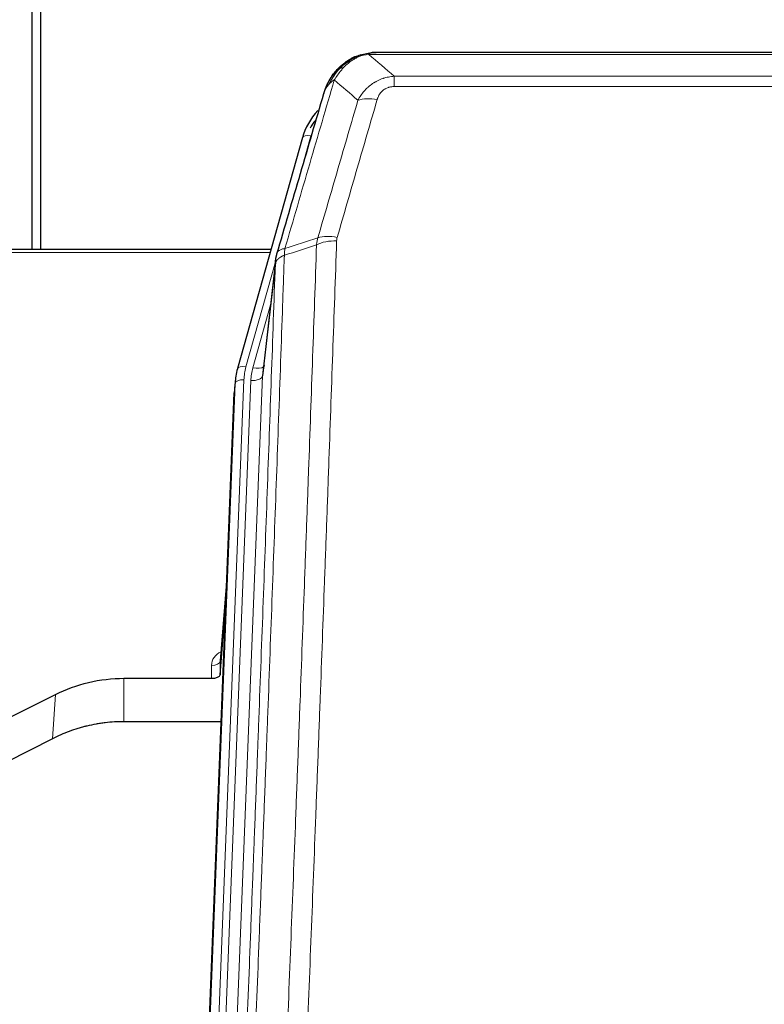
# Model space of a CAD drawing. Header units: inches. Extents: x 0 to 29700, y -16 to 21000.
# Tile 56 of 212: x 4454 to 4709, y 9213 to 9550. Entities that reach past the tile are written whole.
import ezdxf

# ---------------------------------------------------------------- set-up
doc = ezdxf.new("R2010")
doc.units = ezdxf.units.IN
doc.layers.add('254', color=7, linetype='Continuous', true_color=0xffffff)

msp = doc.modelspace()

# ---------------------------------------------------------------- linework, layer by layer
at = {"layer": '254', "color": 2, "linetype": 'Continuous', "lineweight": 25}
for p, q in [((4458.585, 9632.083), (4458.585, 9471.196)), ((4461.585, 9632.083), (4461.585, 9471.196)), ((4569.082, 9536.98), (4568.982, 9536.952)), ((4794.145, 9538.457), (4576.024, 9538.457)), ((4551.031, 9509.365), (4528.857, 9430.479)), ((4540.304, 9471.194), (4406.085, 9471.194)), ((4541.893, 9467.678), (4537.477, 9429.159)), ((4528.857, 9430.479), (4528.838, 9430.383)), ((4528.176, 9427.016), (4527.802, 9423.758)), ((4514.563, 9088.972), (4527.68, 9422.173)), ((4525.189, 9358.901), (4522.982, 9330.702)), ((4522.986, 9325.946), (4524.809, 9349.227)), ((4522.975, 9330.522), (4522.986, 9325.946)), ((4490.085, 9324.695), (4519.987, 9324.695)), ((4450.541, 9311.035), (4466.705, 9319.209)), ((4523.259, 9309.886), (4490.085, 9309.886)), ((4465.649, 9304.078), (4449.97, 9296.05))]:
    msp.add_line(p, q, dxfattribs=at)
at = {"layer": '254', "color": 110, "linetype": 'Continuous', "lineweight": 13}
for p, q in [((4568.982, 9536.952), (4568.914, 9536.795)), ((4796.487, 9537.794), (4573.682, 9537.794)), ((4582.413, 9530.326), (4787.756, 9530.326)), ((4582.413, 9530.326), (4582.413, 9526.793)), ((4787.756, 9526.793), (4582.413, 9526.793)), ((4553.919, 9509.939), (4549.194, 9493.127)), ((4540.017, 9470.164), (4406.085, 9470.164)), ((4541.818, 9466.886), (4531.745, 9431.052)), ((4541.764, 9466.166), (4537.387, 9427.985)), ((4540.118, 9452.198), (4534.092, 9430.76)), ((4531.048, 9426.651), (4517.937, 9093.629)), ((4520.329, 9094.465), (4533.395, 9426.359)), ((4537.387, 9427.985), (4524.321, 9096.092)), ((4514.943, 9092.409), (4528.054, 9425.431)), ((4528.054, 9425.431), (4527.68, 9422.173)), ((4525.182, 9358.71), (4522.975, 9330.522)), ((4519.987, 9324.695), (4519.977, 9329.111)), ((4490.085, 9324.695), (4490.085, 9309.886)), ((4466.705, 9319.209), (4465.649, 9304.078))]:
    msp.add_line(p, q, dxfattribs=at)
for centre, major_axis, ratio, start_param, end_param in [((4576.566, 9516.571), (-9.598, 2.808), 0.562843, 4.8755761, 5.6185342), ((4553.919, 9508.553), (-2.888, 0.812), 0.4480327, 4.837666, 6.2831701), ((4562.718, 9468.516), (9.994, -0.345), 0.559112, 1.5901207, 2.34753), ((4562.905, 9469.688), (9.604, -2.788), 0.5442898, 1.7274916, 2.473129), ((4531.745, 9429.667), (-2.888, 0.812), 0.4480327, 4.837666, 6.2831701), ((4555.066, 9425.901), (24.033, -0.038), 0.8858289, 2.8989744, 3.1081259), ((4557.413, 9425.609), (24.033, -0.038), 0.8858289, 2.8989744, 3.1081259), ((4534.092, 9432.607), (-3.851, 1.082), 0.4480327, 1.6960734, 2.8915811), ((4531.048, 9425.266), (-2.998, 0.118), 0.4614673, 4.7305545, 6.248991), ((4533.395, 9428.206), (-3.997, 0.157), 0.4614673, 1.5889619, 3.1073983), ((4525.98, 9329.111), (6.003, -0.046), 0.8757409, 2.0547277, 3.1504318), ((4519.977, 9330.566), (3, 0.007), 0.4848086, 4.7112485, 6.2484184)]:
    msp.add_ellipse(centre, major_axis=major_axis, ratio=ratio, start_param=start_param, end_param=end_param, dxfattribs=at)
at = {"layer": '254', "color": 2, "linetype": 'Continuous', "lineweight": 25}
for centre, major_axis, ratio, start_param, end_param in [((4577.226, 9503.352), (27.014, -0.465), 0.8900028, 2.4746347, 2.912319), ((4577.499, 9501.388), (27.01, -0.107), 0.887218, 2.5295893, 2.6592621), ((4555.066, 9424.516), (27.027, -0.37), 0.8864308, 2.9096812, 3.1188327), ((4557.413, 9427.456), (-20.035, -0.399), 0.8846078, 6.0216334, 6.2307848), ((4519.988, 9325.989), (-3, 0), 0.4313147, 1.5706417, 3.1078116)]:
    msp.add_ellipse(centre, major_axis=major_axis, ratio=ratio, start_param=start_param, end_param=end_param, dxfattribs=at)
for points, knots in [([(4563.87, 9533.07), (4564.056, 9533.264), (4564.245, 9533.454), (4565.017, 9534.197), (4565.627, 9534.714), (4566.897, 9535.652), (4567.556, 9536.073), (4568.458, 9536.566), (4568.685, 9536.684), (4568.914, 9536.795)], [0, 0, 0, 0, 0.125, 0.125, 0.5, 0.5, 0.875, 0.875, 1, 1, 1, 1]), ([(4568.914, 9536.795), (4569.371, 9537.018), (4569.835, 9537.218), (4571.706, 9537.919), (4573.142, 9538.225), (4574.553, 9538.314)], [0, 0, 0, 0, 0.25, 0.25, 1, 1, 1, 1]), ([(4569.082, 9536.98), (4569.66, 9537.231), (4570.248, 9537.45), (4570.929, 9537.664), (4571.016, 9537.691), (4571.104, 9537.717)], [0, 0, 0, 0, 0.8717446, 0.8717446, 1, 1, 1, 1]), ([(4576.224, 9538.454), (4576.21, 9538.455), (4576.181, 9538.455), (4576.14, 9538.456), (4576.099, 9538.456), (4576.06, 9538.457), (4576.021, 9538.457), (4575.984, 9538.457), (4575.948, 9538.456), (4575.912, 9538.456), (4575.878, 9538.456), (4575.845, 9538.455), (4575.813, 9538.454), (4575.782, 9538.453), (4575.752, 9538.452), (4575.723, 9538.451), (4575.695, 9538.45), (4575.668, 9538.449), (4575.642, 9538.448), (4575.618, 9538.447), (4575.594, 9538.446), (4575.571, 9538.445), (4575.55, 9538.444), (4575.529, 9538.442), (4575.51, 9538.441), (4575.492, 9538.44), (4575.474, 9538.439), (4575.458, 9538.438), (4575.443, 9538.437), (4575.429, 9538.436), (4575.415, 9538.435), (4575.403, 9538.434), (4575.392, 9538.433), (4575.382, 9538.433), (4575.373, 9538.432), (4575.366, 9538.431), (4575.359, 9538.431), (4575.353, 9538.43), (4575.348, 9538.43), (4575.336, 9538.429), (4575.315, 9538.427), (4575.286, 9538.425), (4575.258, 9538.422), (4575.229, 9538.419), (4575.201, 9538.417), (4575.174, 9538.414), (4575.146, 9538.411), (4575.119, 9538.408), (4575.093, 9538.405), (4575.066, 9538.402), (4575.04, 9538.398), (4575.015, 9538.395), (4574.989, 9538.392), (4574.964, 9538.388), (4574.94, 9538.385), (4574.915, 9538.381), (4574.891, 9538.378), (4574.868, 9538.374), (4574.844, 9538.37), (4574.821, 9538.367), (4574.799, 9538.363), (4574.776, 9538.359), (4574.754, 9538.355), (4574.733, 9538.351), (4574.711, 9538.347), (4574.69, 9538.343), (4574.67, 9538.339), (4574.649, 9538.335), (4574.629, 9538.331), (4574.61, 9538.327), (4574.59, 9538.323), (4574.571, 9538.319), (4574.559, 9538.316), (4574.553, 9538.314)], [0, 0, 0, 0, 0.0247661, 0.0489206, 0.0724636, 0.0953949, 0.1177147, 0.1394229, 0.1605195, 0.1810045, 0.2008779, 0.2201398, 0.23879, 0.2568287, 0.2742558, 0.2910713, 0.3072753, 0.3228676, 0.3378484, 0.3522176, 0.3659752, 0.3791212, 0.3916556, 0.4035785, 0.4148897, 0.4255894, 0.4356775, 0.445154, 0.454019, 0.4622723, 0.4699141, 0.4769443, 0.4833629, 0.48917, 0.4943654, 0.4989493, 0.5029216, 0.5062824, 0.5090316, 0.5111692, 0.5284651, 0.5456049, 0.5625886, 0.5794163, 0.5960881, 0.612604, 0.6289642, 0.6451687, 0.6612176, 0.6771111, 0.6928491, 0.7084319, 0.7238594, 0.7391318, 0.7542492, 0.7692118, 0.7840195, 0.7986726, 0.8131712, 0.8275153, 0.8417051, 0.8557408, 0.8696224, 0.8833501, 0.8969241, 0.9103445, 0.9236114, 0.936725, 0.9496856, 0.9624932, 0.975148, 0.9876502, 1, 1, 1, 1]), ([(4562.884, 9532.585), (4563.102, 9532.819), (4563.326, 9533.048), (4564.199, 9533.899), (4564.89, 9534.479), (4565.617, 9535.005)], [0, 0, 0, 0, 0.2626999, 0.2626999, 1, 1, 1, 1]), ([(4558.363, 9524.386), (4558.369, 9524.408), (4558.38, 9524.452), (4558.398, 9524.518), (4558.417, 9524.584), (4558.435, 9524.649), (4558.454, 9524.714), (4558.472, 9524.779), (4558.491, 9524.843), (4558.511, 9524.907), (4558.53, 9524.971), (4558.549, 9525.035), (4558.569, 9525.098), (4558.589, 9525.161), (4558.609, 9525.224), (4558.629, 9525.286), (4558.649, 9525.349), (4558.669, 9525.41), (4558.69, 9525.472), (4558.71, 9525.533), (4558.731, 9525.594), (4558.752, 9525.655), (4558.773, 9525.716), (4558.795, 9525.776), (4558.816, 9525.836), (4558.837, 9525.895), (4558.859, 9525.955), (4558.881, 9526.014), (4558.903, 9526.072), (4558.925, 9526.131), (4558.947, 9526.189), (4558.969, 9526.247), (4558.991, 9526.304), (4559.014, 9526.362), (4559.036, 9526.419), (4559.059, 9526.475), (4559.081, 9526.532), (4559.104, 9526.588), (4559.127, 9526.644), (4559.15, 9526.7), (4559.173, 9526.755), (4559.197, 9526.81), (4559.22, 9526.865), (4559.243, 9526.919), (4559.267, 9526.973), (4559.29, 9527.027), (4559.314, 9527.081), (4559.338, 9527.134), (4559.361, 9527.187), (4559.385, 9527.24), (4559.409, 9527.292), (4559.433, 9527.345), (4559.457, 9527.397), (4559.481, 9527.448), (4559.506, 9527.5), (4559.53, 9527.551), (4559.554, 9527.601), (4559.579, 9527.652), (4559.603, 9527.702), (4559.627, 9527.752), (4559.652, 9527.802), (4559.676, 9527.851), (4559.701, 9527.901), (4559.726, 9527.949), (4559.75, 9527.998), (4559.775, 9528.046), (4559.8, 9528.094), (4559.825, 9528.142), (4559.849, 9528.19), (4559.874, 9528.237), (4559.899, 9528.284), (4559.924, 9528.331), (4559.949, 9528.377), (4559.974, 9528.423), (4559.999, 9528.469), (4560.024, 9528.515), (4560.049, 9528.56), (4560.074, 9528.605), (4560.099, 9528.65), (4560.124, 9528.694), (4560.149, 9528.739), (4560.174, 9528.783), (4560.199, 9528.826), (4560.224, 9528.87), (4560.249, 9528.913), (4560.275, 9528.956), (4560.3, 9528.999), (4560.325, 9529.041), (4560.35, 9529.083), (4560.375, 9529.125), (4560.4, 9529.167), (4560.425, 9529.208), (4560.45, 9529.249), (4560.475, 9529.29), (4560.5, 9529.33), (4560.525, 9529.371), (4560.55, 9529.411), (4560.575, 9529.451), (4560.6, 9529.49), (4560.625, 9529.53), (4560.65, 9529.569), (4560.674, 9529.607), (4560.699, 9529.646), (4560.724, 9529.684), (4560.749, 9529.722), (4560.773, 9529.76), (4560.798, 9529.797), (4560.823, 9529.835), (4560.847, 9529.872), (4560.872, 9529.909), (4560.897, 9529.945), (4560.921, 9529.981), (4560.945, 9530.017), (4560.97, 9530.053), (4560.994, 9530.089), (4561.018, 9530.124), (4561.043, 9530.159), (4561.067, 9530.194), (4561.091, 9530.228), (4561.115, 9530.263), (4561.139, 9530.297), (4561.163, 9530.331), (4561.187, 9530.364), (4561.211, 9530.398), (4561.235, 9530.431), (4561.258, 9530.464), (4561.282, 9530.496), (4561.306, 9530.529), (4561.329, 9530.561), (4561.353, 9530.593), (4561.376, 9530.624), (4561.399, 9530.656), (4561.423, 9530.687), (4561.446, 9530.718), (4561.469, 9530.749), (4561.492, 9530.779), (4561.515, 9530.81), (4561.538, 9530.84), (4561.561, 9530.87), (4561.583, 9530.899), (4561.606, 9530.929), (4561.629, 9530.958), (4561.651, 9530.987), (4561.673, 9531.015), (4561.696, 9531.044), (4561.718, 9531.072), (4561.74, 9531.1), (4561.762, 9531.128), (4561.784, 9531.156), (4561.806, 9531.183), (4561.828, 9531.21), (4561.849, 9531.237), (4561.871, 9531.264), (4561.892, 9531.29), (4561.914, 9531.317), (4561.935, 9531.343), (4561.956, 9531.368), (4561.977, 9531.394), (4561.998, 9531.419), (4562.019, 9531.445), (4562.04, 9531.47), (4562.06, 9531.494), (4562.081, 9531.519), (4562.101, 9531.543), (4562.122, 9531.567), (4562.142, 9531.591), (4562.162, 9531.615), (4562.182, 9531.638), (4562.202, 9531.662), (4562.222, 9531.685), (4562.241, 9531.708), (4562.261, 9531.73), (4562.28, 9531.753), (4562.299, 9531.775), (4562.319, 9531.797), (4562.338, 9531.819), (4562.357, 9531.84), (4562.376, 9531.862), (4562.388, 9531.876), (4562.394, 9531.883)], [0, 0, 0, 0, 0.0080212, 0.0160154, 0.0239827, 0.0319231, 0.0398365, 0.0477229, 0.0555824, 0.0634149, 0.0712205, 0.0789992, 0.0867509, 0.0944756, 0.1021734, 0.1098443, 0.1174881, 0.1251051, 0.1326951, 0.1402581, 0.1477942, 0.1553034, 0.1627856, 0.1702408, 0.1776691, 0.1850704, 0.1924448, 0.1997923, 0.2071128, 0.2144063, 0.2216729, 0.2289126, 0.2361253, 0.243311, 0.2504698, 0.2576016, 0.2647065, 0.2717845, 0.2788355, 0.2858595, 0.2928566, 0.2998268, 0.30677, 0.3136862, 0.3205755, 0.3274379, 0.3342733, 0.3410817, 0.3478632, 0.3546178, 0.3613454, 0.3680461, 0.3747198, 0.3813665, 0.3879863, 0.3945792, 0.4011451, 0.4076841, 0.4141961, 0.4206811, 0.4271393, 0.4335704, 0.4399746, 0.4463519, 0.4527022, 0.4590256, 0.465322, 0.4715915, 0.477834, 0.4840496, 0.4902382, 0.4963999, 0.5025346, 0.5086424, 0.5147232, 0.5207771, 0.526804, 0.532804, 0.5387771, 0.5447232, 0.5506423, 0.5565345, 0.5623997, 0.568238, 0.5740494, 0.5798338, 0.5855912, 0.5913217, 0.5970253, 0.6027019, 0.6083515, 0.6139742, 0.61957, 0.6251388, 0.6306807, 0.6361956, 0.6416836, 0.6471446, 0.6525787, 0.6579858, 0.663366, 0.6687192, 0.6740455, 0.6793448, 0.6846172, 0.6898627, 0.6950812, 0.7002727, 0.7054373, 0.710575, 0.7156857, 0.7207694, 0.7258262, 0.7308561, 0.735859, 0.740835, 0.745784, 0.7507061, 0.7556012, 0.7604694, 0.7653107, 0.7701249, 0.7749123, 0.7796727, 0.7844061, 0.7891127, 0.7937922, 0.7984448, 0.8030705, 0.8076692, 0.812241, 0.8167858, 0.8213037, 0.8257947, 0.8302587, 0.8346957, 0.8391058, 0.843489, 0.8478452, 0.8521745, 0.8564768, 0.8607522, 0.8650006, 0.8692221, 0.8734166, 0.8775842, 0.8817249, 0.8858386, 0.8899254, 0.8939852, 0.8980181, 0.902024, 0.906003, 0.909955, 0.9138802, 0.9177783, 0.9216495, 0.9254938, 0.9293111, 0.9331015, 0.936865, 0.9406015, 0.944311, 0.9479937, 0.9516493, 0.9552781, 0.9588799, 0.9624547, 0.9660026, 0.9695236, 0.9730176, 0.9764847, 0.9799249, 0.9833381, 0.9867243, 0.9900837, 0.993416, 0.9967215, 1, 1, 1, 1]), ([(4559.002, 9526.16), (4559.614, 9527.9), (4560.51, 9529.589), (4562.04, 9531.625), (4562.45, 9532.115), (4562.884, 9532.585)], [0, 0, 0, 0, 0.75, 0.75, 1, 1, 1, 1]), ([(4562.505, 9532.115), (4562.562, 9532.217), (4562.63, 9532.32), (4562.767, 9532.475), (4562.823, 9532.531), (4562.884, 9532.585)], [0, 0, 0, 0, 0.6295096, 0.6295096, 1, 1, 1, 1]), ([(4542.32, 9469.617), (4545.006, 9478.828), (4547.686, 9487.997), (4551.696, 9501.69), (4553.032, 9506.244), (4555.699, 9515.331), (4557.032, 9519.864), (4558.363, 9524.386)], [0, 0, 0, 0, 0.5, 0.5, 0.75, 0.75, 1, 1, 1, 1]), ([(4558.363, 9524.386), (4558.447, 9524.847), (4558.589, 9525.297), (4558.852, 9525.876), (4558.924, 9526.019), (4559.002, 9526.16)], [0, 0, 0, 0, 0.75, 0.75, 1, 1, 1, 1]), ([(4541.764, 9466.166), (4541.764, 9466.177), (4541.766, 9466.216), (4541.769, 9466.302), (4541.776, 9466.442), (4541.788, 9466.635), (4541.806, 9466.881), (4541.835, 9467.18), (4541.877, 9467.531), (4541.921, 9467.832), (4541.959, 9468.063), (4541.984, 9468.206), (4542.011, 9468.345), (4542.037, 9468.48), (4542.065, 9468.611), (4542.093, 9468.739), (4542.121, 9468.862), (4542.149, 9468.981), (4542.178, 9469.097), (4542.206, 9469.208), (4542.235, 9469.316), (4542.263, 9469.42), (4542.292, 9469.52), (4542.311, 9469.585), (4542.32, 9469.617)], [0, 0, 0, 0, 0.0092499, 0.0337179, 0.073404, 0.128308, 0.1984299, 0.2837694, 0.3843264, 0.5001005, 0.5424888, 0.5838484, 0.6241794, 0.6634821, 0.7017567, 0.7390032, 0.7752221, 0.8104134, 0.8445775, 0.8777146, 0.909825, 0.9409091, 0.9709673, 1, 1, 1, 1]), ([(4466.705, 9319.209), (4470.238, 9320.996), (4474.04, 9322.375), (4481.923, 9324.225), (4486.004, 9324.695), (4490.085, 9324.695)], [0, 0, 0, 0, 0.5, 0.5, 1, 1, 1, 1]), ([(4490.085, 9309.886), (4489.015, 9309.886), (4486.88, 9309.823), (4484.754, 9309.637), (4483.428, 9309.482), (4483.163, 9309.449), (4482.635, 9309.379), (4481.843, 9309.269), (4481.055, 9309.142), (4479.485, 9308.864), (4478.445, 9308.649), (4477.283, 9308.372), (4477.154, 9308.341), (4476.896, 9308.277), (4476.51, 9308.181), (4475.614, 9307.946), (4474.854, 9307.729), (4473.344, 9307.273), (4471.357, 9306.609), (4469.423, 9305.832), (4467.516, 9304.998), (4466.575, 9304.552), (4465.649, 9304.078)], [0, 0, 0, 0, 0.125, 0.25, 0.25, 0.28125, 0.28125, 0.3125, 0.375, 0.375, 0.5, 0.5, 0.515625, 0.515625, 0.53125, 0.5625, 0.625, 0.625, 0.75, 0.875, 0.875, 1, 1, 1, 1])]:
    msp.add_open_spline(points, degree=3, knots=knots, dxfattribs=at)
for points, degree in [([(4568.984, 9536.954), (4567.117, 9536.119), (4565.471, 9534.899)], 2), ([(4574.489, 9538.377), (4575.071, 9538.432), (4575.65, 9538.458), (4576.224, 9538.454)], 3)]:
    msp.add_open_spline(points, degree=degree, dxfattribs=at)
at = {"layer": '254', "color": 110, "linetype": 'Continuous', "lineweight": 13}
for points, knots in [([(4568.914, 9536.795), (4568.912, 9536.765), (4568.914, 9536.733), (4568.927, 9536.647), (4568.943, 9536.592), (4568.991, 9536.488), (4569.023, 9536.439), (4569.064, 9536.401)], [0, 0, 0, 0, 0.25, 0.25, 0.625, 0.625, 1, 1, 1, 1]), ([(4569.064, 9536.401), (4569.424, 9536.595), (4569.792, 9536.772), (4571.285, 9537.398), (4572.461, 9537.692), (4573.682, 9537.794)], [0, 0, 0, 0, 0.25, 0.25, 1, 1, 1, 1]), ([(4574.553, 9538.314), (4574.545, 9538.313), (4574.529, 9538.309), (4574.505, 9538.303), (4574.482, 9538.298), (4574.459, 9538.292), (4574.436, 9538.286), (4574.414, 9538.28), (4574.392, 9538.274), (4574.37, 9538.268), (4574.349, 9538.262), (4574.328, 9538.255), (4574.307, 9538.249), (4574.287, 9538.243), (4574.267, 9538.236), (4574.247, 9538.229), (4574.228, 9538.223), (4574.209, 9538.216), (4574.19, 9538.209), (4574.172, 9538.202), (4574.154, 9538.195), (4574.136, 9538.188), (4574.119, 9538.181), (4574.102, 9538.174), (4574.085, 9538.166), (4574.069, 9538.159), (4574.053, 9538.151), (4574.037, 9538.144), (4574.022, 9538.136), (4574.007, 9538.129), (4573.992, 9538.121), (4573.978, 9538.113), (4573.964, 9538.105), (4573.95, 9538.097), (4573.937, 9538.089), (4573.924, 9538.081), (4573.911, 9538.073), (4573.899, 9538.065), (4573.887, 9538.057), (4573.875, 9538.048), (4573.864, 9538.04), (4573.853, 9538.032), (4573.842, 9538.023), (4573.831, 9538.015), (4573.821, 9538.006), (4573.812, 9537.997), (4573.802, 9537.989), (4573.793, 9537.98), (4573.784, 9537.971), (4573.776, 9537.962), (4573.768, 9537.953), (4573.76, 9537.944), (4573.753, 9537.935), (4573.746, 9537.926), (4573.739, 9537.917), (4573.733, 9537.908), (4573.727, 9537.899), (4573.721, 9537.889), (4573.715, 9537.88), (4573.71, 9537.871), (4573.706, 9537.861), (4573.701, 9537.852), (4573.697, 9537.842), (4573.693, 9537.833), (4573.69, 9537.823), (4573.687, 9537.814), (4573.684, 9537.804), (4573.683, 9537.797), (4573.682, 9537.794)], [0, 0, 0, 0, 0.0185022, 0.0368847, 0.0551481, 0.073293, 0.0913199, 0.1092294, 0.1270222, 0.1446988, 0.1622598, 0.1797059, 0.1970378, 0.2142561, 0.2313614, 0.2483544, 0.265236, 0.2820066, 0.2986672, 0.3152184, 0.331661, 0.3479958, 0.3642235, 0.380345, 0.3963611, 0.4122725, 0.4280803, 0.4437851, 0.459388, 0.4748898, 0.4902915, 0.5055939, 0.5207981, 0.535905, 0.5509156, 0.565831, 0.5806521, 0.5953801, 0.6100159, 0.6245607, 0.6390157, 0.6533819, 0.6676604, 0.6818526, 0.6959596, 0.7099825, 0.7239227, 0.7377815, 0.75156, 0.7652597, 0.7788818, 0.7924277, 0.8058989, 0.8192966, 0.8326224, 0.8458776, 0.8590638, 0.8721825, 0.8852351, 0.8982233, 0.9111485, 0.9240124, 0.9368166, 0.9495628, 0.9622525, 0.9748874, 0.9874694, 1, 1, 1, 1]), ([(4565.095, 9533.282), (4565.244, 9533.44), (4565.395, 9533.596), (4566.01, 9534.204), (4566.489, 9534.633), (4567.483, 9535.419), (4567.998, 9535.777), (4568.705, 9536.202), (4568.884, 9536.304), (4569.064, 9536.401)], [0, 0, 0, 0, 0.125, 0.125, 0.5, 0.5, 0.875, 0.875, 1, 1, 1, 1]), ([(4560.212, 9527.745), (4560.911, 9529.197), (4561.781, 9530.591), (4563.142, 9532.274), (4563.499, 9532.68), (4563.87, 9533.07)], [0, 0, 0, 0, 0.75, 0.75, 1, 1, 1, 1]), ([(4561.919, 9529.075), (4562.612, 9530.19), (4563.378, 9531.288), (4564.505, 9532.638), (4564.796, 9532.966), (4565.095, 9533.282)], [0, 0, 0, 0, 0.75, 0.75, 1, 1, 1, 1]), ([(4562.884, 9532.585), (4562.915, 9532.611), (4562.948, 9532.637), (4563.082, 9532.739), (4563.195, 9532.809), (4563.444, 9532.931), (4563.581, 9532.983), (4563.772, 9533.042), (4563.821, 9533.056), (4563.87, 9533.07)], [0, 0, 0, 0, 0.125, 0.125, 0.5, 0.5, 0.875, 0.875, 1, 1, 1, 1]), ([(4563.87, 9533.07), (4563.969, 9533.096), (4564.07, 9533.119), (4564.327, 9533.169), (4564.485, 9533.193), (4564.795, 9533.237), (4564.948, 9533.258), (4565.095, 9533.282)], [0, 0, 0, 0, 0.25, 0.25, 0.625, 0.625, 1, 1, 1, 1]), ([(4569.986, 9522.113), (4570.284, 9522.681), (4570.61, 9523.228), (4571.323, 9524.279), (4571.71, 9524.784), (4572.338, 9525.506), (4572.61, 9525.8), (4572.895, 9526.084), (4573.01, 9526.197), (4573.068, 9526.253), (4573.244, 9526.42), (4573.363, 9526.529), (4573.965, 9527.065), (4574.474, 9527.462), (4575.146, 9527.916), (4575.283, 9528.005), (4575.49, 9528.135), (4575.559, 9528.178), (4575.699, 9528.262), (4575.769, 9528.304), (4576.121, 9528.509), (4576.408, 9528.663), (4577.284, 9529.096), (4577.889, 9529.346), (4578.592, 9529.583), (4578.671, 9529.609), (4578.829, 9529.659), (4578.908, 9529.684), (4579.146, 9529.755), (4579.305, 9529.8), (4579.785, 9529.927), (4580.107, 9530.001), (4581.083, 9530.193), (4581.743, 9530.28), (4582.413, 9530.326)], [0, 0, 0, 0, 0.125, 0.125, 0.25, 0.25, 0.3125, 0.328125, 0.328125, 0.34375, 0.34375, 0.375, 0.375, 0.5, 0.5, 0.53125, 0.53125, 0.546875, 0.546875, 0.5625, 0.5625, 0.625, 0.625, 0.75, 0.75, 0.765625, 0.765625, 0.78125, 0.78125, 0.8125, 0.8125, 0.875, 0.875, 1, 1, 1, 1]), ([(4561.919, 9529.075), (4560.521, 9524.32), (4559.122, 9519.554), (4556.319, 9509.998), (4554.917, 9505.209), (4550.703, 9490.806), (4547.887, 9481.158), (4545.065, 9471.465)], [0, 0, 0, 0, 0.25, 0.25, 0.5, 0.5, 1, 1, 1, 1]), ([(4559.002, 9526.16), (4559.041, 9526.231), (4559.081, 9526.301), (4559.249, 9526.579), (4559.388, 9526.782), (4559.691, 9527.179), (4559.855, 9527.372), (4560.091, 9527.622), (4560.151, 9527.683), (4560.212, 9527.745)], [0, 0, 0, 0, 0.125, 0.125, 0.5, 0.5, 0.875, 0.875, 1, 1, 1, 1]), ([(4560.212, 9527.745), (4560.335, 9527.867), (4560.463, 9527.986), (4560.795, 9528.278), (4561.006, 9528.447), (4561.448, 9528.771), (4561.679, 9528.927), (4561.919, 9529.075)], [0, 0, 0, 0, 0.25, 0.25, 0.625, 0.625, 1, 1, 1, 1]), ([(4576.566, 9522.357), (4576.587, 9522.43), (4576.609, 9522.502), (4576.656, 9522.645), (4576.68, 9522.717), (4576.755, 9522.93), (4576.809, 9523.07), (4576.927, 9523.349), (4576.991, 9523.486), (4577.127, 9523.758), (4577.201, 9523.892), (4577.358, 9524.156), (4577.442, 9524.286), (4577.577, 9524.478), (4577.624, 9524.542), (4577.72, 9524.668), (4577.77, 9524.73), (4577.924, 9524.914), (4578.032, 9525.033), (4578.26, 9525.262), (4578.38, 9525.373), (4578.569, 9525.532), (4578.666, 9525.609), (4578.767, 9525.684), (4578.835, 9525.734), (4578.87, 9525.758), (4579.045, 9525.878), (4579.189, 9525.968), (4579.636, 9526.216), (4579.953, 9526.355), (4580.373, 9526.495), (4580.458, 9526.521), (4580.631, 9526.57), (4580.718, 9526.593), (4580.979, 9526.655), (4581.155, 9526.688), (4581.51, 9526.741), (4581.689, 9526.761), (4582.049, 9526.787), (4582.231, 9526.793), (4582.413, 9526.793)], [0, 0, 0, 0, 0.03125, 0.03125, 0.0625, 0.0625, 0.125, 0.125, 0.1875, 0.1875, 0.25, 0.25, 0.3125, 0.3125, 0.34375, 0.34375, 0.375, 0.375, 0.4375, 0.4375, 0.5, 0.5, 0.53125, 0.546875, 0.546875, 0.5625, 0.5625, 0.625, 0.625, 0.75, 0.75, 0.78125, 0.78125, 0.8125, 0.8125, 0.875, 0.875, 0.9375, 0.9375, 1, 1, 1, 1]), ([(4556.309, 9475.116), (4558.597, 9483.009), (4560.881, 9490.872), (4564.3, 9502.621), (4565.439, 9506.53), (4567.714, 9514.333), (4568.851, 9518.227), (4569.986, 9522.113)], [0, 0, 0, 0, 0.5, 0.5, 0.75, 0.75, 1, 1, 1, 1]), ([(4576.566, 9522.357), (4575.432, 9518.465), (4574.297, 9514.565), (4572.025, 9506.75), (4570.887, 9502.835), (4567.472, 9491.067), (4565.19, 9483.192), (4562.905, 9475.286)], [0, 0, 0, 0, 0.25, 0.25, 0.5, 0.5, 1, 1, 1, 1]), ([(4562.718, 9474.109), (4562.28, 9461.396), (4561.39, 9435.818), (4560.469, 9409.938), (4559.767, 9390.415), (4559.531, 9383.889), (4559.055, 9370.798), (4558.815, 9364.234), (4558.09, 9344.484), (4557.599, 9331.247), (4556.975, 9314.612), (4556.85, 9311.281), (4556.599, 9304.61), (4556.22, 9294.592), (4555.838, 9284.538), (4555.067, 9264.379), (4554.025, 9237.371), (4552.417, 9196.467), (4551.317, 9168.937), (4550.759, 9155.106)], [0, 0, 0, 0, 0.125, 0.25, 0.25, 0.3125, 0.3125, 0.375, 0.375, 0.5, 0.5, 0.53125, 0.53125, 0.5625, 0.625, 0.625, 0.75, 0.875, 1, 1, 1, 1]), ([(4562.718, 9474.109), (4562.724, 9474.308), (4562.743, 9474.506), (4562.806, 9474.898), (4562.849, 9475.093), (4562.905, 9475.286)], [0, 0, 0, 0, 0.5, 0.5, 1, 1, 1, 1]), ([(4545.065, 9471.465), (4544.657, 9471.431), (4544.284, 9471.361), (4543.625, 9471.157), (4543.34, 9471.024), (4542.868, 9470.702), (4542.683, 9470.513), (4542.419, 9470.094), (4542.341, 9469.863), (4542.32, 9469.617)], [0, 0, 0, 0, 0.25, 0.25, 0.5, 0.5, 0.75, 0.75, 1, 1, 1, 1]), ([(4543.876, 9154.145), (4544.434, 9167.958), (4545.536, 9195.454), (4547.146, 9236.306), (4548.189, 9263.28), (4548.961, 9283.412), (4549.344, 9293.454), (4549.723, 9303.46), (4549.975, 9310.122), (4550.1, 9313.449), (4550.724, 9330.063), (4551.216, 9343.283), (4551.943, 9363.007), (4552.183, 9369.563), (4552.659, 9382.637), (4552.895, 9389.155), (4553.598, 9408.654), (4554.52, 9434.5), (4555.412, 9460.046), (4555.85, 9472.743)], [0, 0, 0, 0, 0.125, 0.25, 0.375, 0.375, 0.4375, 0.46875, 0.46875, 0.5, 0.5, 0.625, 0.625, 0.6875, 0.6875, 0.75, 0.75, 0.875, 1, 1, 1, 1]), ([(4544.853, 9469.174), (4544.874, 9469.576), (4544.89, 9469.962), (4544.948, 9470.721), (4544.99, 9471.093), (4545.065, 9471.465)], [0, 0, 0, 0, 0.5, 0.5, 1, 1, 1, 1]), ([(4529.569, 9143.498), (4530.138, 9157.498), (4531.263, 9185.365), (4532.357, 9212.969), (4533.166, 9233.573), (4533.568, 9243.85), (4534.032, 9255.797), (4534.23, 9260.908), (4534.361, 9264.313), (4534.427, 9266.014), (4534.755, 9274.516), (4535.145, 9284.692), (4535.595, 9296.518), (4535.787, 9301.576), (4535.915, 9304.946), (4535.979, 9306.63), (4536.551, 9321.773), (4537.552, 9348.542), (4539.007, 9388.236), (4540.413, 9427.469), (4541.319, 9453.318), (4541.764, 9466.166)], [0, 0, 0, 0, 0.125, 0.25, 0.25, 0.3125, 0.34375, 0.359375, 0.359375, 0.375, 0.375, 0.4375, 0.46875, 0.484375, 0.484375, 0.5, 0.5, 0.625, 0.75, 0.875, 1, 1, 1, 1]), ([(4544.853, 9469.174), (4544.797, 9467.562), (4544.742, 9465.949), (4544.63, 9462.72), (4544.461, 9457.873), (4544.066, 9446.538), (4543.722, 9436.778), (4543.029, 9417.202), (4542.088, 9390.946), (4540.63, 9351.101), (4539.626, 9324.23), (4539.052, 9309.029), (4538.988, 9307.338), (4538.86, 9303.956), (4538.667, 9298.878), (4538.216, 9287.008), (4537.824, 9276.793), (4537.496, 9268.259), (4537.43, 9266.551), (4537.298, 9263.133), (4537.1, 9258.003), (4536.635, 9246.011), (4536.232, 9235.695), (4535.42, 9215.013), (4534.323, 9187.304), (4533.195, 9159.331), (4532.624, 9145.278)], [0, 0, 0, 0, 0.015625, 0.015625, 0.03125, 0.0625, 0.125, 0.125, 0.25, 0.375, 0.5, 0.5, 0.515625, 0.515625, 0.53125, 0.5625, 0.625, 0.625, 0.640625, 0.640625, 0.65625, 0.6875, 0.75, 0.75, 0.875, 1, 1, 1, 1]), ([(4544.853, 9469.174), (4544.841, 9469.17), (4544.815, 9469.16), (4544.777, 9469.146), (4544.739, 9469.131), (4544.701, 9469.116), (4544.663, 9469.101), (4544.624, 9469.086), (4544.586, 9469.07), (4544.547, 9469.054), (4544.508, 9469.038), (4544.469, 9469.021), (4544.431, 9469.004), (4544.392, 9468.987), (4544.353, 9468.97), (4544.314, 9468.952), (4544.274, 9468.934), (4544.235, 9468.916), (4544.196, 9468.898), (4544.157, 9468.879), (4544.118, 9468.86), (4544.079, 9468.84), (4544.039, 9468.821), (4544, 9468.801), (4543.961, 9468.78), (4543.922, 9468.76), (4543.883, 9468.739), (4543.843, 9468.717), (4543.804, 9468.696), (4543.765, 9468.674), (4543.726, 9468.652), (4543.688, 9468.629), (4543.649, 9468.606), (4543.61, 9468.583), (4543.571, 9468.56), (4543.533, 9468.536), (4543.495, 9468.512), (4543.456, 9468.487), (4543.418, 9468.463), (4543.38, 9468.438), (4543.342, 9468.412), (4543.305, 9468.386), (4543.267, 9468.36), (4543.23, 9468.334), (4543.193, 9468.307), (4543.156, 9468.28), (4543.119, 9468.252), (4543.083, 9468.224), (4543.047, 9468.196), (4543.011, 9468.168), (4542.975, 9468.139), (4542.94, 9468.11), (4542.904, 9468.08), (4542.869, 9468.05), (4542.835, 9468.02), (4542.801, 9467.989), (4542.767, 9467.958), (4542.733, 9467.927), (4542.7, 9467.895), (4542.665, 9467.861), (4542.628, 9467.824), (4542.589, 9467.785), (4542.552, 9467.745), (4542.515, 9467.706), (4542.479, 9467.666), (4542.444, 9467.625), (4542.41, 9467.585), (4542.376, 9467.544), (4542.344, 9467.504), (4542.312, 9467.463), (4542.281, 9467.422), (4542.251, 9467.38), (4542.222, 9467.339), (4542.194, 9467.297), (4542.166, 9467.255), (4542.14, 9467.213), (4542.114, 9467.171), (4542.089, 9467.128), (4542.065, 9467.086), (4542.042, 9467.043), (4542.02, 9467.001), (4541.998, 9466.958), (4541.978, 9466.914), (4541.958, 9466.871), (4541.939, 9466.828), (4541.921, 9466.784), (4541.904, 9466.741), (4541.888, 9466.697), (4541.873, 9466.653), (4541.858, 9466.61), (4541.845, 9466.566), (4541.832, 9466.521), (4541.821, 9466.477), (4541.81, 9466.433), (4541.8, 9466.389), (4541.791, 9466.344), (4541.783, 9466.3), (4541.775, 9466.255), (4541.769, 9466.211), (4541.766, 9466.181), (4541.764, 9466.166)], [0, 0, 0, 0, 0.0069372, 0.0139334, 0.0209887, 0.028103, 0.0352764, 0.0425088, 0.0498003, 0.0571509, 0.0645605, 0.0720292, 0.0795569, 0.0871437, 0.0947896, 0.1024945, 0.1102584, 0.1180815, 0.1259636, 0.1339048, 0.141905, 0.1499643, 0.1580827, 0.1662601, 0.1744966, 0.1827922, 0.1911468, 0.1995605, 0.2080333, 0.2165651, 0.225156, 0.233806, 0.2425151, 0.2512832, 0.2601104, 0.2689967, 0.277942, 0.2869465, 0.29601, 0.3051325, 0.3143142, 0.3235549, 0.3328547, 0.3422136, 0.3516315, 0.3611085, 0.3706446, 0.3802398, 0.3898941, 0.3996074, 0.4093798, 0.4192113, 0.4291019, 0.4390515, 0.4490602, 0.459128, 0.4692549, 0.4794409, 0.4896859, 0.4999901, 0.5124905, 0.524991, 0.5374914, 0.5499918, 0.5624922, 0.5749926, 0.587493, 0.5999934, 0.6124937, 0.6249941, 0.6374944, 0.6499948, 0.6624951, 0.6749954, 0.6874957, 0.699996, 0.7124963, 0.7249966, 0.7374968, 0.7499971, 0.7624973, 0.7749976, 0.7874978, 0.799998, 0.8124982, 0.8249984, 0.8374986, 0.8499988, 0.8624989, 0.8749991, 0.8874992, 0.8999993, 0.9124995, 0.9249996, 0.9374997, 0.9499998, 0.9624998, 0.9749999, 0.9875, 1, 1, 1, 1])]:
    msp.add_open_spline(points, degree=3, knots=knots, dxfattribs=at)
for points in [[(4573.682, 9537.794), (4576.575, 9535.302), (4579.485, 9532.813), (4582.413, 9530.326)], [(4569.986, 9522.113), (4567.282, 9524.431), (4564.593, 9526.752), (4561.919, 9529.075)], [(4545.065, 9471.465), (4548.812, 9472.68), (4552.56, 9473.897), (4556.309, 9475.116)], [(4555.85, 9472.743), (4555.891, 9473.15), (4556.008, 9473.952), (4556.196, 9474.732), (4556.309, 9475.116)], [(4555.85, 9472.743), (4552.184, 9471.552), (4548.518, 9470.362), (4544.853, 9469.174)]]:
    msp.add_open_spline(points, degree=3, dxfattribs=at)

doc.saveas('drawing.dxf')
